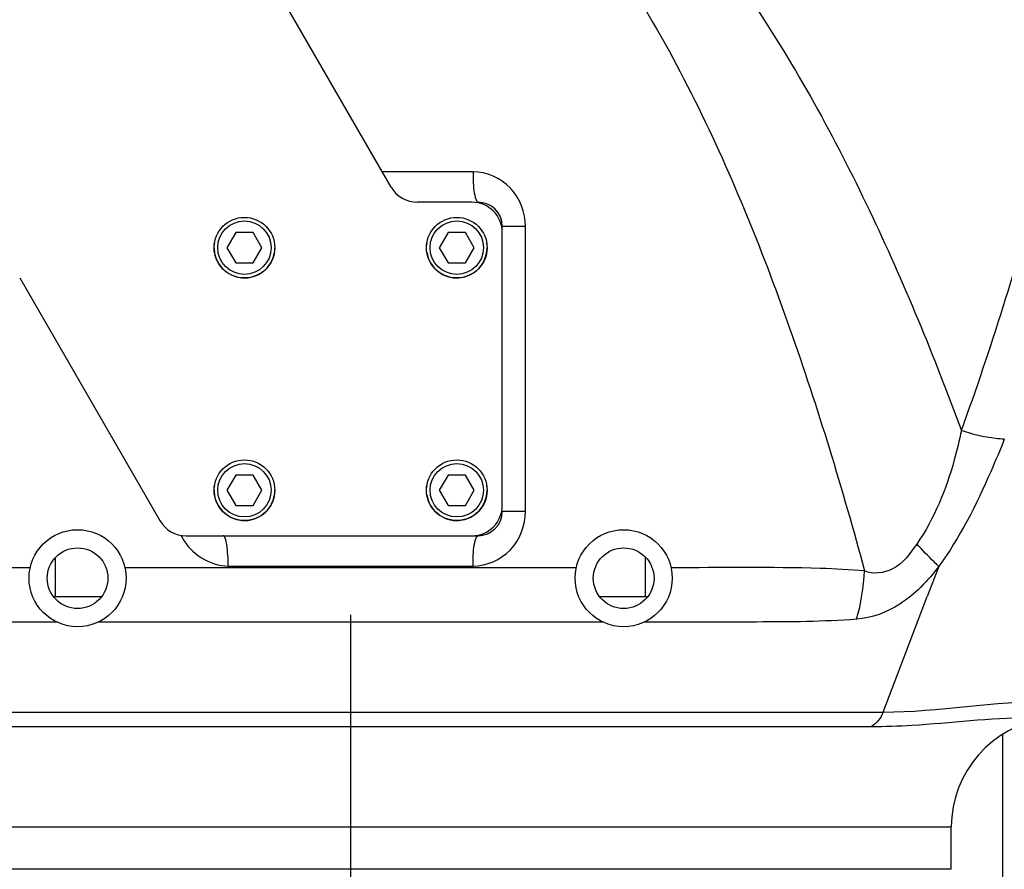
# Model space of a CAD drawing. Header units: millimetres. Extents: x 0 to 11890, y 0 to 8410.
# Tile 62 of 190: x 3665 to 3828, y 6714 to 6854. Entities that reach past the tile are written whole.
import ezdxf

# ---------------------------------------------------------------- set-up
doc = ezdxf.new("R2010")
doc.units = ezdxf.units.MM
doc.header["$LTSCALE"] = 653.95
doc.linetypes.add('CENTER', pattern=[0.6, 0.375, -0.075, 0.075, -0.075])
doc.layers.get('0').update_dxf_attribs({"linetype": 'CONTINUOUS'})
for name, color, linetype in [('304103000068DXF_CONTINUOUS_LINE', 7, 'CONTINUOUS'), ('304103000081DXF_CONTINUOUS_LINE', 7, 'CONTINUOUS'), ('304105000321DXF_CONTINUOUS_LINE', 7, 'CONTINUOUS'), ('304199000001_DXF_AXIS', 7, 'CONTINUOUS'), ('304199000001_DXF_DIMENSION', 7, 'CONTINUOUS'), ('501023000058DXF_CONTINUOUS_LINE', 7, 'CONTINUOUS'), ('604006000006DXF_CONTINUOUS_LINE', 7, 'CONTINUOUS')]:
    doc.layers.add(name, color=color, linetype=linetype)
doc.styles.get("Standard").update_dxf_attribs({"font": 'txt', "width": 0.7})
doc.dimstyles.new('DIMSTYLE_1', dxfattribs={"dimtxt": 100, "dimasz": 60, "dimexe": 5, "dimexo": 0.2, "dimgap": 2.5, "dimtad": 1, "dimdsep": 46, "dimtxsty": 'Standard', "dimblk": '_FILLED', "dimblk1": '_FILLED', "dimblk2": '_FILLED', "dimcen": 0.09, "dimclrt": 5, "dimazin": 2, "dimtp": 0.01, "dimtm": 0.01, "dimtfac": 1, "dimtofl": 0, "dimtmove": 0, "dimatfit": 3, "dimldrblk": '_FILLED', "dimfxl": 0, "dimtolj": 1, "dimarcsym": 0})

# ---------------------------------------------------------------- blocks, each defined once
blk = doc.blocks.new('_FILLED')
at = {"color": 0, "linetype": 'ByBlock'}
blk.add_solid([(0, 0), (-1, 0.1667), (-1, -0.1667)], dxfattribs=at)
blk = doc.blocks.new('*D33')
at = {"layer": '304199000001_DXF_DIMENSION', "color": 2, "linetype": 'Continuous'}
for p, q in [((3134.92, 5656.09), (3134.92, 6169.54)), ((3134.92, 6119.54), (3427.42, 6119.54)), ((3719.92, 6119.54), (3427.42, 6119.54))]:
    blk.add_line(p, q, dxfattribs=at)
at = {"layer": '304199000001_DXF_DIMENSION', "color": 2, "linetype": 'Continuous', "xscale": 60, "yscale": 60, "zscale": 60, "rotation": 180}
blk.add_blockref('_FILLED', (3134.92, 6119.54), dxfattribs=at)
at = {"layer": '304199000001_DXF_DIMENSION', "color": 2, "linetype": 'Continuous', "xscale": 60, "yscale": 60, "zscale": 60}
blk.add_blockref('_FILLED', (3719.92, 6119.54), dxfattribs=at)

msp = doc.modelspace()

# ---------------------------------------------------------------- linework, layer by layer
at = {"layer": '304103000068DXF_CONTINUOUS_LINE', "color": 7, "linetype": 'Continuous'}
msp.add_line((3827.418, 6700.759), (3827.418, 6736.295), dxfattribs=at)
at = {"layer": '304103000081DXF_CONTINUOUS_LINE', "color": 9, "linetype": 'Continuous'}
for p, q in [((3740.091, 6829.091), (3725.147, 6829.091)), ((3748.737, 6820.091), (3744.918, 6820.091)), ((3748.737, 6773.091), (3748.737, 6820.091)), ((3748.737, 6773.091), (3744.918, 6773.091)), ((3671.307, 6759.091), (3671.307, 6765.489)), ((3768.529, 6759.091), (3768.529, 6765.489)), ((3667.105, 6763.812), (3610.449, 6763.812)), ((3757.105, 6763.812), (3682.73, 6763.812)), ((3699.745, 6764.091), (3740.091, 6764.091)), ((3816.842, 6764.031), (3814.961, 6759.091)), ((3807.701, 6740.017), (3814.961, 6759.091)), ((3671.478, 6754.868), (3600.029, 6754.868)), ((3761.478, 6754.868), (3678.358, 6754.868)), ((3607.832, 6740.017), (3807.701, 6740.017)), ((3611.72, 6737.652), (3805.739, 6737.652)), ((3616.935, 6721.091), (3818.918, 6721.091))]:
    msp.add_line(p, q, dxfattribs=at)
at = {"layer": '304103000081DXF_CONTINUOUS_LINE', "color": 7, "linetype": 'Continuous'}
for p, q in [((3744.918, 6819.091), (3744.918, 6820.091)), ((3739.918, 6769.091), (3740.918, 6769.091)), ((3670.918, 6759.091), (3678.918, 6759.091)), ((3760.918, 6759.091), (3768.918, 6759.091)), ((3818.918, 6714.091), (3818.918, 6721.091)), ((3818.918, 6714.091), (3614.918, 6714.091))]:
    msp.add_line(p, q, dxfattribs=at)
for centre, radius in [((3674.918, 6762.091), 8), ((3764.918, 6762.091), 8), ((3674.918, 6762.091), 5), ((3764.918, 6762.091), 5)]:
    msp.add_circle(centre, radius, dxfattribs=at)
at = {"layer": '304103000081DXF_CONTINUOUS_LINE', "color": 9, "linetype": 'Continuous'}
for centre, radius, start, end in [((3376.9, 6947.436), 471.987, 340.05403, 345.29037), ((3700.248, 6773.02), 9.136, 204.94412, 207.37859)]:
    msp.add_arc(centre, radius, start, end, dxfattribs=at)
at = {"layer": '304103000081DXF_CONTINUOUS_LINE', "color": 7, "linetype": 'Continuous'}
for centre, radius, start, end in [((3740.918, 6820.091), 4, 0, 90), ((3740.918, 6773.091), 4, 270, 360), ((3836.918, 6721.091), 18, 97.50689, 180)]:
    msp.add_arc(centre, radius, start, end, dxfattribs=at)
at = {"layer": '304103000081DXF_CONTINUOUS_LINE', "color": 9, "linetype": 'Continuous'}
for points, knots in [([(3723.18, 6903.735), (3729.966, 6903.283), (3743.363, 6899.46), (3760.226, 6887.952), (3774.299, 6873.533), (3790.146, 6852.209), (3806.013, 6823.148), (3816.045, 6798.763), (3820.575, 6786.425)], [0, 0, 0, 0, 0.1278411, 0.2545509, 0.3801362, 0.5049373, 0.7529587, 1, 1, 1, 1]), ([(3715.384, 6894.261), (3718.936, 6894.767), (3726.267, 6894.561), (3739.784, 6889.498), (3753.492, 6877.682), (3766.054, 6860.633), (3779.713, 6836.069), (3792.853, 6803.553), (3800.978, 6776.783), (3804.619, 6763.299)], [0, 0, 0, 0, 0.0637732, 0.127386, 0.2531643, 0.3783228, 0.5030585, 0.751729, 1, 1, 1, 1]), ([(3748.737, 6820.091), (3748.737, 6822.357), (3746.995, 6827.062), (3742.327, 6829.091), (3740.091, 6829.091)], [0, 0, 0, 0, 0.5034836, 1, 1, 1, 1]), ([(3740.091, 6829.091), (3740.091, 6828.607), (3740.148, 6827.066), (3740.205, 6825.463), (3740.602, 6824.471)], [0, 0, 0, 0, 0.3116522, 1, 1, 1, 1]), ([(3740.602, 6824.471), (3740.642, 6824.371), (3740.705, 6824.217), (3740.855, 6824.091), (3740.918, 6824.091)], [0, 0, 0, 0, 0.6332785, 1, 1, 1, 1]), ([(3820.575, 6786.425), (3820.234, 6784.812), (3818.689, 6778.287), (3816.107, 6771.894), (3813.217, 6767.729)], [0, 0, 0, 0, 0.2453856, 1, 1, 1, 1]), ([(3827.65, 6785.021), (3827.158, 6785.021), (3824.75, 6785.206), (3822.397, 6785.825), (3820.575, 6786.425)], [0, 0, 0, 0, 0.2039465, 1, 1, 1, 1]), ([(3827.65, 6785.021), (3826.941, 6783.212), (3823.892, 6775.933), (3820.319, 6768.788), (3816.818, 6763.968)], [0, 0, 0, 0, 0.2458815, 1, 1, 1, 1]), ([(3740.091, 6764.091), (3742.327, 6764.091), (3746.995, 6766.12), (3748.737, 6770.824), (3748.737, 6773.091)], [0, 0, 0, 0, 0.4965149, 1, 1, 1, 1]), ([(3699.745, 6764.091), (3699.745, 6765.272), (3699.65, 6766.929), (3699.358, 6768.445), (3699.083, 6769.091), (3698.918, 6769.091)], [0, 0, 0, 0, 0.6874107, 0.9039949, 1, 1, 1, 1]), ([(3740.091, 6764.091), (3740.091, 6764.574), (3740.148, 6766.116), (3740.205, 6767.718), (3740.602, 6768.71)], [0, 0, 0, 0, 0.3116523, 1, 1, 1, 1]), ([(3740.602, 6768.71), (3740.642, 6768.81), (3740.705, 6768.964), (3740.855, 6769.091), (3740.918, 6769.091)], [0, 0, 0, 0, 0.6332793, 1, 1, 1, 1]), ([(3813.217, 6767.729), (3812.124, 6766.156), (3810.021, 6763.186), (3806.025, 6762.691), (3804.619, 6763.299)], [0, 0, 0, 0, 0.5556247, 1, 1, 1, 1]), ([(3816.842, 6764.031), (3816.584, 6764.273), (3815.344, 6765.474), (3814.154, 6766.726), (3813.22, 6767.733)], [0, 0, 0, 0, 0.2043763, 1, 1, 1, 1]), ([(3804.619, 6763.299), (3802.199, 6763.508), (3791.571, 6763.999), (3780.935, 6763.812), (3772.73, 6763.812)], [0, 0, 0, 0, 0.2284345, 1, 1, 1, 1]), ([(3816.842, 6764.031), (3815.035, 6761.658), (3811.206, 6757.553), (3805.813, 6755.518), (3803.313, 6755.327)], [0, 0, 0, 0, 0.5432435, 1, 1, 1, 1]), ([(3803.313, 6755.327), (3797.821, 6754.908), (3786.152, 6754.848), (3774.503, 6754.868), (3768.358, 6754.868)], [0, 0, 0, 0, 0.4726438, 1, 1, 1, 1]), ([(3805.739, 6737.652), (3807.965, 6737.653), (3816.618, 6737.947), (3825.23, 6739.091), (3831.657, 6739.091)], [0, 0, 0, 0, 0.2573375, 1, 1, 1, 1])]:
    msp.add_open_spline(points, degree=3, knots=knots, dxfattribs=at)
for points in [[(3692.135, 6768.819), (3693.509, 6766.167), (3696.758, 6764.091), (3699.745, 6764.091)], [(3803.313, 6755.327), (3804.06, 6757.914), (3804.479, 6760.61), (3804.619, 6763.299)], [(3807.701, 6740.017), (3816.87, 6740.022), (3825.977, 6741.854), (3835.146, 6741.855)], [(3807.701, 6740.017), (3807.329, 6739.063), (3806.638, 6738.143), (3805.739, 6737.652)]]:
    msp.add_open_spline(points, degree=3, dxfattribs=at)
at = {"layer": '304105000321DXF_CONTINUOUS_LINE', "color": 7, "linetype": 'Continuous'}
for p, q in [((3726.591, 6826.591), (3677.805, 6911.091)), ((3739.918, 6824.091), (3730.921, 6824.091)), ((3744.918, 6774.091), (3744.918, 6819.091)), ((3665.381, 6811.591), (3688.475, 6771.591)), ((3692.805, 6769.091), (3739.918, 6769.091))]:
    msp.add_line(p, q, dxfattribs=at)
for centre, start, end in [((3730.921, 6829.091), 210, 270), ((3739.918, 6819.091), 0, 90), ((3739.918, 6774.091), 270, 360), ((3692.805, 6774.091), 210, 270)]:
    msp.add_arc(centre, 5, start, end, dxfattribs=at)
at = {"layer": '304199000001_DXF_AXIS', "color": 7, "linetype": 'CENTER'}
msp.add_line((3719.918, 6756.042), (3719.918, 4816.605), dxfattribs=at)
at = {"layer": '501023000058DXF_CONTINUOUS_LINE', "color": 7, "linetype": 'Continuous'}
for p, q in [((3700.975, 6819.091), (3699.531, 6816.591)), ((3703.861, 6819.091), (3700.975, 6819.091)), ((3705.305, 6816.591), (3703.861, 6819.091)), ((3735.975, 6819.091), (3734.531, 6816.591)), ((3738.861, 6819.091), (3735.975, 6819.091)), ((3740.305, 6816.591), (3738.861, 6819.091)), ((3699.531, 6816.591), (3700.975, 6814.091)), ((3703.861, 6814.091), (3705.305, 6816.591)), ((3734.531, 6816.591), (3735.975, 6814.091)), ((3738.861, 6814.091), (3740.305, 6816.591)), ((3700.975, 6814.091), (3703.861, 6814.091)), ((3735.975, 6814.091), (3738.861, 6814.091)), ((3700.975, 6779.091), (3699.531, 6776.591)), ((3703.861, 6779.091), (3700.975, 6779.091)), ((3705.305, 6776.591), (3703.861, 6779.091)), ((3735.975, 6779.091), (3734.531, 6776.591)), ((3738.861, 6779.091), (3735.975, 6779.091)), ((3740.305, 6776.591), (3738.861, 6779.091)), ((3699.531, 6776.591), (3700.975, 6774.091)), ((3703.861, 6774.091), (3705.305, 6776.591)), ((3734.531, 6776.591), (3735.975, 6774.091)), ((3738.861, 6774.091), (3740.305, 6776.591)), ((3700.975, 6774.091), (3703.861, 6774.091)), ((3735.975, 6774.091), (3738.861, 6774.091))]:
    msp.add_line(p, q, dxfattribs=at)
for centre in [(3702.418, 6816.591), (3737.418, 6816.591), (3702.418, 6776.591), (3737.418, 6776.591)]:
    msp.add_circle(centre, 5, dxfattribs=at)
at = {"layer": '501023000058DXF_CONTINUOUS_LINE', "color": 9, "linetype": 'Continuous'}
for centre in [(3702.418, 6816.591), (3737.418, 6816.591), (3702.418, 6776.591), (3737.418, 6776.591)]:
    msp.add_circle(centre, 4.4, dxfattribs=at)
at = {"layer": '604006000006DXF_CONTINUOUS_LINE', "color": 7, "linetype": 'Continuous'}
for centre, start, end in [((3702.418, 6816.591), 171.77039, 174.65167), ((3737.418, 6816.591), 171.77039, 174.65167), ((3737.418, 6816.591), 5.35442, 8.22961), ((3702.418, 6816.591), 180, 351.77039), ((3702.418, 6816.591), 354.65167, 360), ((3737.418, 6816.591), 188.22961, 360), ((3702.418, 6776.591), 180, 351.77039), ((3702.418, 6776.591), 171.77039, 174.65167), ((3702.418, 6776.591), 354.65167, 360), ((3737.418, 6776.591), 171.77039, 174.65167), ((3737.418, 6776.591), 188.22961, 360), ((3737.418, 6776.591), 5.35442, 8.22961)]:
    msp.add_arc(centre, 5, start, end, dxfattribs=at)

# ---------------------------------------------------------------- dimensions: what is measured, and where the dimension line sits
at = {"layer": '304199000001_DXF_DIMENSION', "color": 2, "linetype": 'Continuous'}
dim = msp.add_linear_dim(base=(3134.918, 6119.54), p1=(3719.918, 8112.212), p2=(3134.918, 5655.891), angle=180, dimstyle='DIMSTYLE_1', dxfattribs=at)
dim.commit()
dim.dimension.update_dxf_attribs({"geometry": '*D33', "text_midpoint": (3322.418, 6119.54), "dimtype": 160})

doc.saveas('drawing.dxf')
